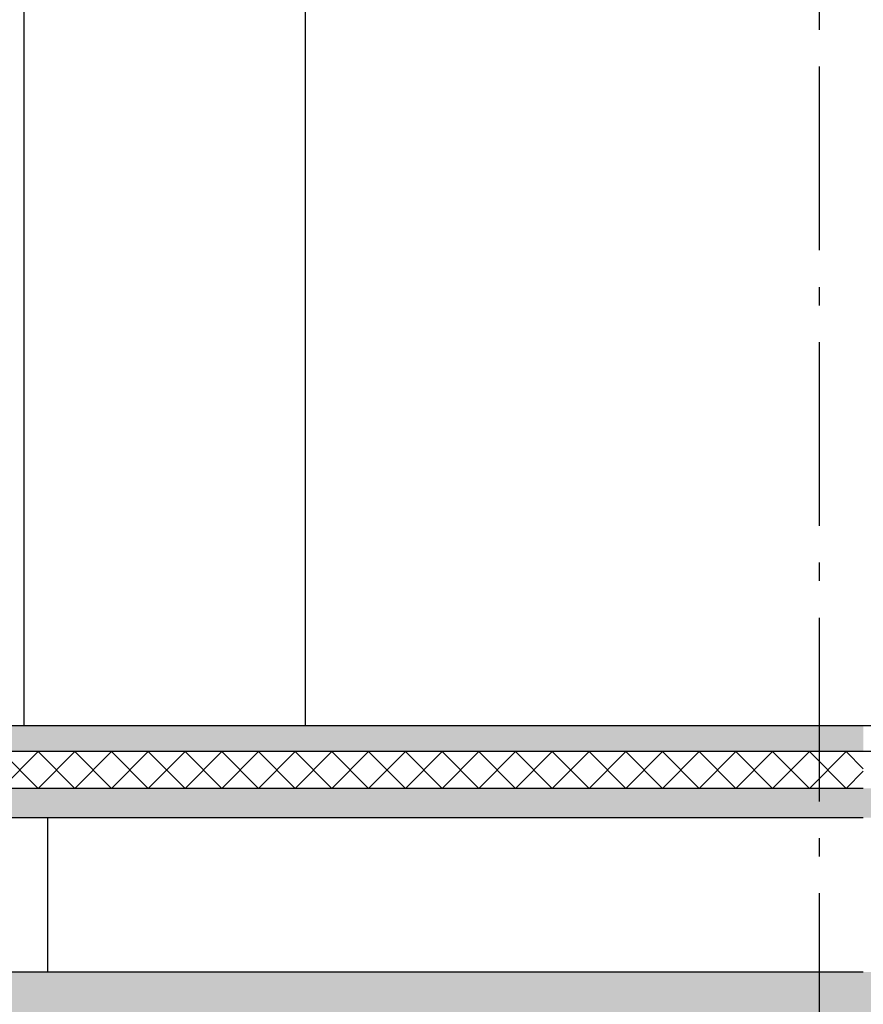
# Model space of a CAD drawing. Header units: millimetres. Extents: x -78869 to -55226, y -2070 to 13065.
# Tile 31 of 74: x -67250 to -64953, y 3062 to 5742. Entities that reach past the tile are written whole.
import ezdxf
from ezdxf.enums import TextEntityAlignment as Align

# ---------------------------------------------------------------- set-up
doc = ezdxf.new("R2010")
doc.units = ezdxf.units.MM
doc.header["$LTSCALE"] = 0.5
doc.header["$MEASUREMENT"] = 0
doc.linetypes.add('Akselinje', pattern=[1500, 1000, -200, 100, -200])
doc.linetypes.add('PLINE', pattern=[0])
for name, color, linetype in [('216- Direkte fundamentering', 7, 'Continuous'), ('216- Direkte fundamentering (Skravur)', 7, 'Continuous'), ('24-- Innervegger(Nye konstruksjoner)', 7, 'Continuous'), ('252- Gulv på grunn_ bunnplate', 7, 'Continuous'), ('252- Gulv på grunn_ bunnplate (Skravur)', 7, 'Continuous'), ('82-- Modullinjer', 7, 'Continuous'), ('832- Tekst bygning(Nye konstruksjoner)', 7, 'Continuous')]:
    doc.layers.add(name, color=color, linetype=linetype)
doc.styles.add('GENERATED_STYLE_1', font='arial.ttf')
doc.dimstyles.new('GENERATED_STYLE__2', dxfattribs={"dimtxt": 0.18, "dimasz": 182.4, "dimexe": 0.18, "dimexo": 0.0625, "dimgap": 0, "dimtad": 0, "dimtih": 1, "dimtoh": 1, "dimdec": 4, "dimzin": 0, "dimdsep": 46, "dimcen": 0.09, "dimadec": 0, "dimazin": 0, "dimtfac": 1, "dimtdec": 4, "dimtmove": 0, "dimatfit": 3, "dimldrblk": 'ARROWHEAD_5', "dimfxl": 1, "dimtolj": 1, "dimtzin": 0, "dimarcsym": 0})
pattern_1 = [(0, (0, 0), (0, 311.7692), [30, -150]), (0, (90, 155.9), (0, 311.7692), [30, -150]), (60, (0, 0), (-270, 155.8846), [30, -150]), (60, (180, 0), (-270, 155.8846), [30, -150]), (120, (30, 0), (270, 155.8846), [30, -150]), (120, (210, 0), (270, 155.8846), [30, -150]), (0, (0, 30), (0, 60), [0, -60, 0, -90.000004]), (45, (30, 30), (-42.42641, 42.42641), [0, -45, 0, -75.000003])]

# ---------------------------------------------------------------- blocks, each defined once
blk = doc.blocks.new('*X29')
at = {"layer": '252- Gulv på grunn_ bunnplate (Skravur)', "linetype": 'PLINE'}
for p, q in [((-67300, 3650), (-67200, 3750)), ((-67200, 3650), (-67300, 3750)), ((-67200, 3650), (-67100, 3750)), ((-67100, 3650), (-67200, 3750)), ((-67100, 3650), (-67000, 3750)), ((-67000, 3650), (-67100, 3750)), ((-67000, 3650), (-66900, 3750)), ((-66900, 3650), (-67000, 3750)), ((-66900, 3650), (-66800, 3750)), ((-66800, 3650), (-66900, 3750)), ((-66800, 3650), (-66700, 3750)), ((-66700, 3650), (-66800, 3750)), ((-66700, 3650), (-66600, 3750)), ((-66600, 3650), (-66700, 3750)), ((-66600, 3650), (-66500, 3750)), ((-66500, 3650), (-66600, 3750)), ((-66500, 3650), (-66400, 3750)), ((-66400, 3650), (-66500, 3750)), ((-66400, 3650), (-66300, 3750)), ((-66300, 3650), (-66400, 3750)), ((-66300, 3650), (-66200, 3750)), ((-66200, 3650), (-66300, 3750)), ((-66200, 3650), (-66100, 3750)), ((-66100, 3650), (-66200, 3750)), ((-66100, 3650), (-66000, 3750)), ((-66000, 3650), (-66100, 3750)), ((-66000, 3650), (-65900, 3750)), ((-65900, 3650), (-66000, 3750)), ((-65900, 3650), (-65800, 3750)), ((-65800, 3650), (-65900, 3750)), ((-65800, 3650), (-65700, 3750)), ((-65700, 3650), (-65800, 3750)), ((-65700, 3650), (-65600, 3750)), ((-65600, 3650), (-65700, 3750)), ((-65600, 3650), (-65500, 3750)), ((-65500, 3650), (-65600, 3750)), ((-65500, 3650), (-65400, 3750)), ((-65400, 3650), (-65500, 3750)), ((-65400, 3650), (-65300, 3750)), ((-65300, 3650), (-65400, 3750)), ((-65300, 3650), (-65200, 3750)), ((-65200, 3650), (-65300, 3750)), ((-65200, 3650), (-65100, 3750)), ((-65100, 3650), (-65200, 3750)), ((-65100, 3650), (-65000, 3750)), ((-65000, 3650), (-65100, 3750)), ((-64953.2, 3703.2), (-65000, 3750)), ((-65000, 3650), (-64953.2, 3696.8))]:
    blk.add_line(p, q, dxfattribs=at)
blk = doc.blocks.new('Standard grid marker[6]', base_point=(-65073.2, 12564.6))
at = {"layer": '82-- Modullinjer', "linetype": 'Akselinje'}
blk.add_line((-65073.2, 12364.6), (-65073.2, 1550), dxfattribs=at)
at = {"layer": '82-- Modullinjer', "style": 'GENERATED_STYLE_1'}
for tag, p in [('AC_MarkerText_1_0', (-65073.2, 12902.1)), ('AC_MarkerText_1_1', (-65073.2, 1187.5))]:
    blk.add_attdef(tag, text='', height=175, rotation=360, dxfattribs=at).set_placement(p, align=Align.TOP_CENTER)
blk = doc.blocks.new('ARROWHEAD_5')
at = {"linetype": 'Continuous'}
blk.add_hatch(color=256, dxfattribs=at).paths.add_polyline_path([(-1, 0.2679), (0, 0), (-1, -0.2679)])
blk.add_line((0, 0), (-1, 0), dxfattribs=at)

msp = doc.modelspace()

# ---------------------------------------------------------------- hatches: boundary and pattern name
at = {"layer": '216- Direkte fundamentering (Skravur)', "linetype": 'Continuous'}
h = msp.add_hatch(dxfattribs=at)
h.set_pattern_fill('Betong_strukturell', color=256, style=0, pattern_type=2)
h.set_pattern_definition(pattern_1)
h.paths.add_polyline_path([(-61423.2, 3150), (-68223.2, 3150), (-68223.2, 2850), (-61423.2, 2850)])
at = {"layer": '252- Gulv på grunn_ bunnplate (Skravur)', "linetype": 'Continuous'}
h = msp.add_hatch(dxfattribs=at)
h.set_pattern_fill('Betong_strukturell', color=256, style=0, pattern_type=2)
h.set_pattern_definition(pattern_1)
h.paths.add_polyline_path([(-64953.2, 3820), (-75053.7, 3820), (-75053.7, 3750), (-64953.2, 3750)])
h = msp.add_hatch(dxfattribs=at)
h.set_pattern_fill('Betong_strukturell', color=256, style=0, pattern_type=2)
h.set_pattern_definition(pattern_1)
h.paths.add_polyline_path([(-74988.2, 3570), (-61453.2, 3570), (-61453.2, 3650), (-74988.2, 3650)])

# ---------------------------------------------------------------- linework, layer by layer
at = {"layer": '216- Direkte fundamentering', "linetype": 'PLINE'}
for p, q in [((-67173.2, 3150), (-67173.2, 3570)), ((-64953.2, 3150), (-68223.2, 3150))]:
    msp.add_line(p, q, dxfattribs=at)
at = {"layer": '24-- Innervegger(Nye konstruksjoner)', "linetype": 'PLINE'}
for p, q in [((-66473.2, 6532.5), (-66473.2, 3820)), ((-67238.2, 3820), (-67238.2, 6140))]:
    msp.add_line(p, q, dxfattribs=at)
at = {"layer": '252- Gulv på grunn_ bunnplate', "linetype": 'PLINE'}
for p, q in [((-61492.7, 3750), (-75018.2, 3750)), ((-64953.2, 3650), (-74988.2, 3650)), ((-64953.2, 3570), (-74988.2, 3570))]:
    msp.add_line(p, q, dxfattribs=at)
at = {"layer": '252- Gulv på grunn_ bunnplate', "linetype": 'PLINE', "flags": 128}
msp.add_lwpolyline([(-61540.7, 3820), (-68898.2, 3820), (-68942.2, 3820), (-68990.2, 3820), (-75005.7, 3820)], dxfattribs=at)

# ---------------------------------------------------------------- block references
at = {"layer": '252- Gulv på grunn_ bunnplate'}
msp.add_blockref('*X29', (0, 0), dxfattribs=at)
at = {"layer": '82-- Modullinjer', "linetype": 'PLINE'}
msp.add_blockref('Standard grid marker[6]', (-65073.2, 12564.6), dxfattribs=at)

# ---------------------------------------------------------------- leaders
at = {"layer": '832- Tekst bygning(Nye konstruksjoner)', "linetype": 'PLINE', "annotation_type": 0, "has_hookline": 1, "hookline_direction": 1, "text_width": 1686.7}
msp.add_leader([(-61471.7, 4047.6), (-63520.3, 4093)], dimstyle='GENERATED_STYLE__2', dxfattribs=at)

doc.saveas('drawing.dxf')
